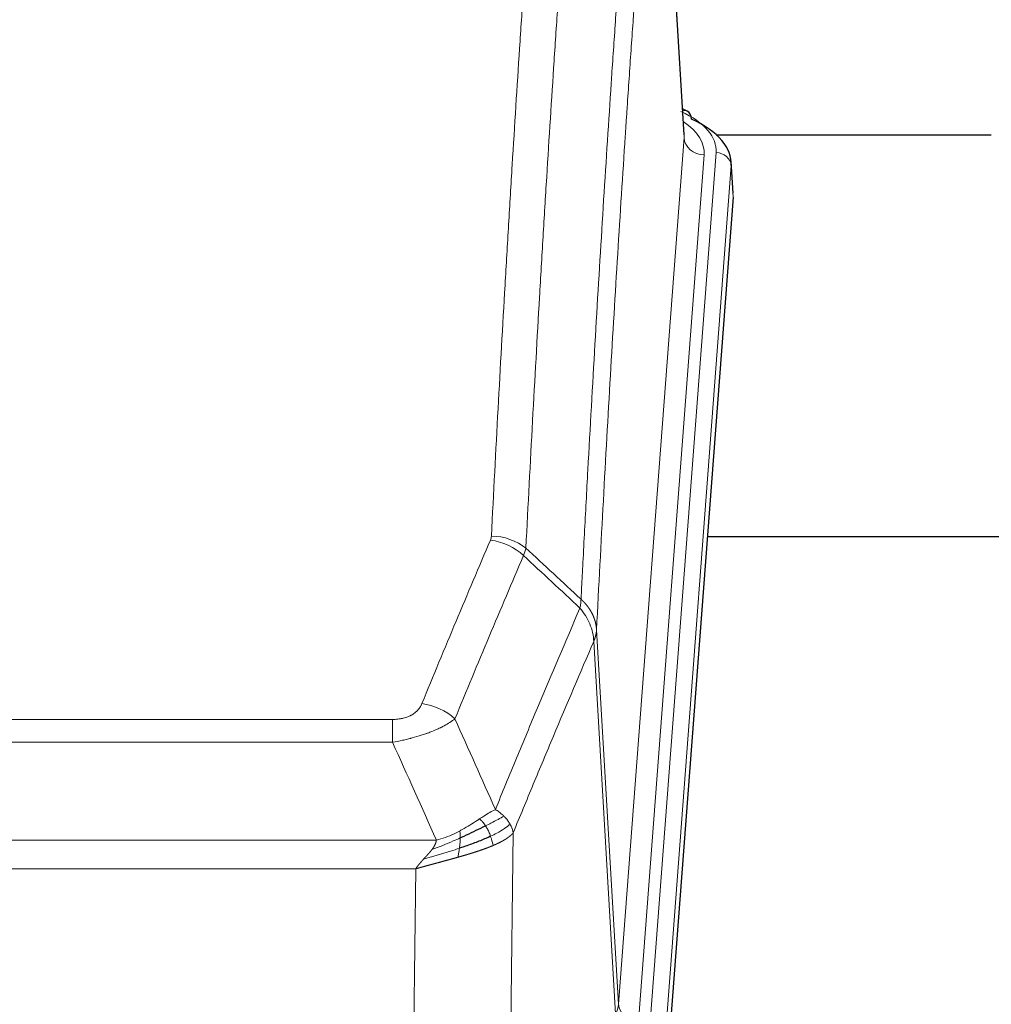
# Model space of a CAD drawing. Header units: inches. Extents: x 0 to 23760, y -13 to 16800.
# Tile 183 of 207: x 19112 to 19305, y 13847 to 14044. Entities that reach past the tile are written whole.
import ezdxf

# ---------------------------------------------------------------- set-up
doc = ezdxf.new("R2010")
doc.units = ezdxf.units.IN
doc.layers.add('254', color=7, linetype='Continuous', true_color=0xffffff)

msp = doc.modelspace()

# ---------------------------------------------------------------- linework, layer by layer
at = {"layer": '254', "color": 110, "linetype": 'Continuous', "lineweight": 13}
for p, q in [((19244.058, 14020.146), (19238.811, 14106.736)), ((19230.992, 13847.373), (19244.058, 14020.146)), ((19248.051, 14016.72), (19234.984, 13843.947)), ((19237.331, 13843.794), (19250.442, 14017.155)), ((19253.436, 14014.585), (19240.325, 13841.224)), ((19253.817, 14008.306), (19253.436, 14014.585)), ((19226.616, 13922.05), (19230.992, 13847.373)), ((19230.411, 13845.464), (19226.059, 13919.716)), ((18980.624, 13904.169), (19185.966, 13904.169)), ((19185.966, 13899.605), (19185.966, 13904.169)), ((19185.966, 13899.605), (18980.624, 13899.605)), ((19210.017, 13881.572), (19209.059, 13805.921)), ((18971.892, 13880.126), (19194.698, 13880.126)), ((19190.585, 13874.382), (18976.005, 13874.382)), ((19189.616, 13797.886), (19190.585, 13874.382))]:
    msp.add_line(p, q, dxfattribs=at)
at = {"layer": '254', "color": 2, "linetype": 'Continuous', "lineweight": 25}
for p, q in [((19244.063, 14020.722), (19238.812, 14107.359)), ((19244.695, 14025.429), (19243.751, 14025.865)), ((19250.487, 14020.707), (19305.284, 14020.707)), ((19253.823, 14009.089), (19253.442, 14015.371)), ((19253.817, 14008.306), (19240.699, 13834.852)), ((19326.635, 13940.541), (19248.692, 13940.541))]:
    msp.add_line(p, q, dxfattribs=at)
at = {"layer": '254', "color": 110, "linetype": 'Continuous', "lineweight": 13}
for centre, major_axis, ratio, start_param, end_param in [((19226.423, 14017.529), (24.034, 0.016), 0.461198, 6.2480186, 7.0671317), ((19243.437, 14022.705), (1.258, 2.724), 0.6272114, 6.2831797, 6.7581181), ((19224.031, 14017.094), (24.034, 0.016), 0.461198, 6.2480186, 6.8801307), ((19248.051, 14020.268), (3.989, -0.302), 0.8864705, 3.2608937, 4.7793301), ((19250.442, 14014.494), (2.991, -0.226), 0.8864705, 0.119301, 1.6377375), ((19205.474, 13931.629), (-9.188, 3.948), 0.8056434, 4.2999866, 5.045624), ((19205.662, 13932.421), (-9.987, 0.512), 0.8285973, 3.9974013, 4.7548106), ((19191.813, 13899.167), (9.245, -3.812), 0.7933159, 1.14397, 1.886928), ((19210.966, 13847.885), (-20.038, 0.241), 0.4621297, 2.903225, 3.1123764), ((19234.984, 13847.495), (3.989, -0.302), 0.8864705, 3.2608937, 4.7793301)]:
    msp.add_ellipse(centre, major_axis=major_axis, ratio=ratio, start_param=start_param, end_param=end_param, dxfattribs=at)
at = {"layer": '254', "color": 2, "linetype": 'Continuous', "lineweight": 25}
for centre, major_axis, ratio, start_param, end_param in [((19243.437, 14022.705), (1.258, 2.724), 0.6272114, 5.3993548, 6.2831797), ((19226.423, 14014.868), (27.03, 0.194), 0.4633579, 6.2451225, 7.0642357)]:
    msp.add_ellipse(centre, major_axis=major_axis, ratio=ratio, start_param=start_param, end_param=end_param, dxfattribs=at)
at = {"layer": '254', "color": 110, "linetype": 'Continuous', "lineweight": 13}
for points, knots in [([(19205.662, 13940.71), (19206.099, 13949.289), (19206.99, 13966.207), (19207.91, 13982.65), (19208.612, 13994.802), (19208.848, 13998.824), (19209.324, 14006.806), (19209.564, 14010.768), (19210.289, 14022.563), (19210.781, 14030.305), (19211.404, 14039.829), (19211.529, 14041.726), (19211.781, 14045.505), (19212.159, 14051.149), (19212.542, 14056.723), (19213.312, 14067.778), (19214.355, 14082.267), (19215.962, 14103.252), (19217.063, 14116.742), (19217.62, 14123.362)], [0, 0, 0, 0, 0.125, 0.25, 0.25, 0.3125, 0.3125, 0.375, 0.375, 0.5, 0.5, 0.53125, 0.53125, 0.5625, 0.625, 0.625, 0.75, 0.875, 1, 1, 1, 1]), ([(19224.504, 14120.772), (19223.945, 14114.16), (19222.843, 14100.685), (19221.234, 14079.725), (19220.19, 14065.252), (19219.418, 14054.211), (19219.035, 14048.643), (19218.656, 14043.005), (19218.405, 14039.231), (19218.279, 14037.336), (19217.655, 14027.823), (19217.163, 14020.09), (19216.437, 14008.309), (19216.197, 14004.352), (19215.72, 13996.379), (19215.484, 13992.362), (19214.781, 13980.224), (19213.859, 13963.801), (19212.968, 13946.902), (19212.529, 13938.334)], [0, 0, 0, 0, 0.125, 0.25, 0.375, 0.375, 0.4375, 0.46875, 0.46875, 0.5, 0.5, 0.625, 0.625, 0.6875, 0.6875, 0.75, 0.75, 0.875, 1, 1, 1, 1]), ([(19223.526, 13928.112), (19223.582, 13929.202), (19223.638, 13930.29), (19223.75, 13932.463), (19223.918, 13935.716), (19224.314, 13943.266), (19224.657, 13949.668), (19225.351, 13962.377), (19226.291, 13979.075), (19227.749, 14003.376), (19228.754, 14019.081), (19229.328, 14027.775), (19229.392, 14028.739), (19229.52, 14030.663), (19229.712, 14033.543), (19230.164, 14040.222), (19230.555, 14045.874), (19230.884, 14050.545), (19230.949, 14051.477), (19231.081, 14053.337), (19231.28, 14056.121), (19231.745, 14062.575), (19232.148, 14068.033), (19232.959, 14078.852), (19234.056, 14093.017), (19235.184, 14106.661), (19235.755, 14113.352)], [0, 0, 0, 0, 0.015625, 0.015625, 0.03125, 0.0625, 0.125, 0.125, 0.25, 0.375, 0.5, 0.5, 0.515625, 0.515625, 0.53125, 0.5625, 0.625, 0.625, 0.640625, 0.640625, 0.65625, 0.6875, 0.75, 0.75, 0.875, 1, 1, 1, 1]), ([(19238.811, 14106.736), (19238.241, 14100.063), (19237.116, 14086.457), (19236.022, 14072.333), (19235.213, 14061.545), (19234.811, 14056.102), (19234.347, 14049.667), (19234.15, 14046.891), (19234.018, 14045.036), (19233.952, 14044.107), (19233.625, 14039.45), (19233.234, 14033.814), (19232.784, 14027.155), (19232.592, 14024.284), (19232.465, 14022.365), (19232.401, 14021.404), (19231.828, 14012.736), (19230.827, 13997.079), (19229.373, 13972.853), (19227.966, 13947.885), (19227.06, 13930.744), (19226.616, 13922.05)], [0, 0, 0, 0, 0.125, 0.25, 0.25, 0.3125, 0.34375, 0.359375, 0.359375, 0.375, 0.375, 0.4375, 0.46875, 0.484375, 0.484375, 0.5, 0.5, 0.625, 0.75, 0.875, 1, 1, 1, 1]), ([(19191.813, 13907.323), (19192.947, 13910.084), (19194.082, 13912.835), (19196.355, 13918.312), (19197.492, 13921.04), (19200.908, 13929.188), (19203.189, 13934.574), (19205.474, 13939.915)], [0, 0, 0, 0, 0.25, 0.25, 0.5, 0.5, 1, 1, 1, 1]), ([(19205.662, 13940.71), (19205.655, 13940.576), (19205.636, 13940.443), (19205.574, 13940.178), (19205.53, 13940.046), (19205.474, 13939.915)], [0, 0, 0, 0, 0.5, 0.5, 1, 1, 1, 1]), ([(19212.071, 13936.828), (19209.782, 13931.492), (19207.498, 13926.11), (19204.079, 13917.97), (19202.94, 13915.245), (19200.665, 13909.772), (19199.528, 13907.024), (19198.393, 13904.265)], [0, 0, 0, 0, 0.5, 0.5, 0.75, 0.75, 1, 1, 1, 1]), ([(19223.526, 13928.112), (19223.505, 13927.848), (19223.49, 13927.561), (19223.432, 13926.971), (19223.389, 13926.668), (19223.314, 13926.374)], [0, 0, 0, 0, 0.5, 0.5, 1, 1, 1, 1]), ([(19223.526, 13928.112), (19223.539, 13928.1), (19223.564, 13928.077), (19223.602, 13928.043), (19223.64, 13928.008), (19223.678, 13927.973), (19223.717, 13927.937), (19223.755, 13927.9), (19223.794, 13927.864), (19223.832, 13927.826), (19223.871, 13927.789), (19223.91, 13927.75), (19223.949, 13927.712), (19223.988, 13927.673), (19224.027, 13927.633), (19224.066, 13927.593), (19224.105, 13927.552), (19224.144, 13927.511), (19224.183, 13927.47), (19224.222, 13927.428), (19224.262, 13927.385), (19224.301, 13927.342), (19224.34, 13927.298), (19224.379, 13927.254), (19224.418, 13927.21), (19224.458, 13927.165), (19224.497, 13927.119), (19224.536, 13927.073), (19224.575, 13927.026), (19224.614, 13926.979), (19224.653, 13926.932), (19224.692, 13926.883), (19224.731, 13926.835), (19224.769, 13926.785), (19224.808, 13926.735), (19224.846, 13926.685), (19224.885, 13926.634), (19224.923, 13926.583), (19224.961, 13926.531), (19224.999, 13926.478), (19225.037, 13926.425), (19225.075, 13926.372), (19225.112, 13926.318), (19225.149, 13926.263), (19225.186, 13926.208), (19225.223, 13926.152), (19225.26, 13926.095), (19225.296, 13926.039), (19225.333, 13925.981), (19225.369, 13925.923), (19225.404, 13925.864), (19225.44, 13925.805), (19225.475, 13925.746), (19225.51, 13925.685), (19225.544, 13925.624), (19225.579, 13925.563), (19225.613, 13925.501), (19225.646, 13925.439), (19225.68, 13925.376), (19225.715, 13925.307), (19225.752, 13925.235), (19225.79, 13925.157), (19225.828, 13925.079), (19225.864, 13925), (19225.9, 13924.922), (19225.935, 13924.843), (19225.97, 13924.764), (19226.003, 13924.684), (19226.035, 13924.605), (19226.067, 13924.525), (19226.098, 13924.445), (19226.128, 13924.364), (19226.157, 13924.284), (19226.186, 13924.203), (19226.213, 13924.122), (19226.24, 13924.041), (19226.265, 13923.959), (19226.29, 13923.878), (19226.314, 13923.796), (19226.337, 13923.714), (19226.36, 13923.632), (19226.381, 13923.55), (19226.402, 13923.467), (19226.421, 13923.385), (19226.44, 13923.302), (19226.458, 13923.219), (19226.475, 13923.136), (19226.491, 13923.053), (19226.507, 13922.97), (19226.521, 13922.887), (19226.534, 13922.803), (19226.547, 13922.72), (19226.559, 13922.636), (19226.57, 13922.553), (19226.579, 13922.469), (19226.588, 13922.385), (19226.597, 13922.302), (19226.604, 13922.218), (19226.61, 13922.134), (19226.614, 13922.078), (19226.616, 13922.05)], [0, 0, 0, 0, 0.0069372, 0.0139334, 0.0209887, 0.028103, 0.0352764, 0.0425088, 0.0498003, 0.0571509, 0.0645605, 0.0720292, 0.0795569, 0.0871437, 0.0947896, 0.1024945, 0.1102584, 0.1180815, 0.1259636, 0.1339048, 0.141905, 0.1499643, 0.1580827, 0.1662601, 0.1744966, 0.1827922, 0.1911468, 0.1995605, 0.2080333, 0.2165651, 0.225156, 0.233806, 0.2425151, 0.2512832, 0.2601104, 0.2689967, 0.277942, 0.2869465, 0.29601, 0.3051325, 0.3143142, 0.3235549, 0.3328547, 0.3422136, 0.3516315, 0.3611085, 0.3706446, 0.3802398, 0.3898941, 0.3996074, 0.4093798, 0.4192113, 0.4291019, 0.4390515, 0.4490602, 0.459128, 0.4692549, 0.4794409, 0.4896859, 0.4999901, 0.5124905, 0.524991, 0.5374914, 0.5499918, 0.5624922, 0.5749926, 0.587493, 0.5999934, 0.6124937, 0.6249941, 0.6374944, 0.6499948, 0.6624951, 0.6749954, 0.6874957, 0.699996, 0.7124963, 0.7249966, 0.7374968, 0.7499971, 0.7624973, 0.7749976, 0.7874978, 0.799998, 0.8124982, 0.8249984, 0.8374986, 0.8499988, 0.8624989, 0.8749991, 0.8874992, 0.8999993, 0.9124995, 0.9249996, 0.9374997, 0.9499998, 0.9624998, 0.9749999, 0.9875, 1, 1, 1, 1]), ([(19206.46, 13886.217), (19207.858, 13889.632), (19209.258, 13893.03), (19212.06, 13899.792), (19213.463, 13903.156), (19217.676, 13913.195), (19220.492, 13919.819), (19223.314, 13926.374)], [0, 0, 0, 0, 0.25, 0.25, 0.5, 0.5, 1, 1, 1, 1]), ([(19223.314, 13926.374), (19223.723, 13925.891), (19224.096, 13925.381), (19224.754, 13924.317), (19225.039, 13923.764), (19225.511, 13922.633), (19225.697, 13922.054), (19225.96, 13920.887), (19226.038, 13920.3), (19226.059, 13919.716)], [0, 0, 0, 0, 0.25, 0.25, 0.5, 0.5, 0.75, 0.75, 1, 1, 1, 1]), ([(19226.616, 13922.05), (19226.615, 13922.043), (19226.614, 13922.017), (19226.61, 13921.96), (19226.603, 13921.869), (19226.592, 13921.742), (19226.573, 13921.58), (19226.545, 13921.382), (19226.503, 13921.15), (19226.459, 13920.951), (19226.42, 13920.797), (19226.395, 13920.701), (19226.369, 13920.607), (19226.342, 13920.516), (19226.315, 13920.426), (19226.287, 13920.339), (19226.259, 13920.254), (19226.23, 13920.171), (19226.202, 13920.09), (19226.173, 13920.011), (19226.144, 13919.934), (19226.116, 13919.86), (19226.088, 13919.787), (19226.069, 13919.74), (19226.059, 13919.716)], [0, 0, 0, 0, 0.0092499, 0.0337179, 0.073404, 0.128308, 0.1984299, 0.2837694, 0.3843264, 0.5001005, 0.5424888, 0.5838484, 0.6241794, 0.6634821, 0.7017567, 0.7390032, 0.7752221, 0.8104134, 0.8445775, 0.8777146, 0.909825, 0.9409091, 0.9709673, 1, 1, 1, 1]), ([(19226.059, 13919.716), (19223.374, 13913.484), (19220.694, 13907.188), (19216.683, 13897.652), (19215.348, 13894.458), (19212.68, 13888.038), (19211.348, 13884.812), (19210.017, 13881.572)], [0, 0, 0, 0, 0.5, 0.5, 0.75, 0.75, 1, 1, 1, 1]), ([(19191.813, 13907.323), (19191.792, 13907.272), (19191.77, 13907.221), (19191.724, 13907.119), (19191.7, 13907.068), (19191.624, 13906.917), (19191.57, 13906.817), (19191.452, 13906.619), (19191.389, 13906.522), (19191.252, 13906.329), (19191.179, 13906.234), (19191.021, 13906.046), (19190.937, 13905.953), (19190.802, 13905.817), (19190.755, 13905.772), (19190.659, 13905.682), (19190.609, 13905.638), (19190.455, 13905.507), (19190.347, 13905.422), (19190.12, 13905.259), (19190, 13905.18), (19189.81, 13905.067), (19189.713, 13905.012), (19189.612, 13904.959), (19189.544, 13904.923), (19189.509, 13904.906), (19189.335, 13904.821), (19189.191, 13904.757), (19188.744, 13904.58), (19188.427, 13904.481), (19188.007, 13904.381), (19187.921, 13904.362), (19187.748, 13904.328), (19187.662, 13904.312), (19187.4, 13904.268), (19187.224, 13904.244), (19186.869, 13904.206), (19186.69, 13904.192), (19186.33, 13904.173), (19186.149, 13904.169), (19185.966, 13904.169)], [0, 0, 0, 0, 0.03125, 0.03125, 0.0625, 0.0625, 0.125, 0.125, 0.1875, 0.1875, 0.25, 0.25, 0.3125, 0.3125, 0.34375, 0.34375, 0.375, 0.375, 0.4375, 0.4375, 0.5, 0.5, 0.53125, 0.546875, 0.546875, 0.5625, 0.5625, 0.625, 0.625, 0.75, 0.75, 0.78125, 0.78125, 0.8125, 0.8125, 0.875, 0.875, 0.9375, 0.9375, 1, 1, 1, 1]), ([(19198.393, 13904.265), (19198.096, 13904.032), (19197.769, 13903.802), (19197.056, 13903.344), (19196.67, 13903.117), (19196.041, 13902.781), (19195.769, 13902.642), (19195.484, 13902.503), (19195.369, 13902.448), (19195.311, 13902.42), (19195.135, 13902.338), (19195.017, 13902.283), (19194.414, 13902.012), (19193.905, 13901.801), (19193.233, 13901.546), (19193.097, 13901.495), (19192.89, 13901.419), (19192.82, 13901.394), (19192.681, 13901.345), (19192.611, 13901.32), (19192.258, 13901.197), (19191.971, 13901.101), (19191.095, 13900.82), (19190.491, 13900.642), (19189.787, 13900.453), (19189.708, 13900.432), (19189.551, 13900.391), (19189.472, 13900.37), (19189.234, 13900.309), (19189.074, 13900.269), (19188.594, 13900.152), (19188.272, 13900.076), (19187.297, 13899.859), (19186.636, 13899.727), (19185.966, 13899.605)], [0, 0, 0, 0, 0.125, 0.125, 0.25, 0.25, 0.3125, 0.328125, 0.328125, 0.34375, 0.34375, 0.375, 0.375, 0.5, 0.5, 0.53125, 0.53125, 0.546875, 0.546875, 0.5625, 0.5625, 0.625, 0.625, 0.75, 0.75, 0.765625, 0.765625, 0.78125, 0.78125, 0.8125, 0.8125, 0.875, 0.875, 1, 1, 1, 1]), ([(19206.46, 13886.217), (19205.767, 13885.89), (19205.001, 13885.424), (19203.874, 13884.704), (19203.584, 13884.516), (19203.285, 13884.322)], [0, 0, 0, 0, 0.75, 0.75, 1, 1, 1, 1]), ([(19208.167, 13884.873), (19208.044, 13884.997), (19207.916, 13885.118), (19207.584, 13885.414), (19207.373, 13885.585), (19206.932, 13885.912), (19206.701, 13886.069), (19206.46, 13886.217)], [0, 0, 0, 0, 0.25, 0.25, 0.625, 0.625, 1, 1, 1, 1]), ([(19203.285, 13884.322), (19203.135, 13884.225), (19202.984, 13884.127), (19202.369, 13883.73), (19201.89, 13883.423), (19200.896, 13882.809), (19200.381, 13882.502), (19199.674, 13882.108), (19199.496, 13882.01), (19199.315, 13881.914)], [0, 0, 0, 0, 0.125, 0.125, 0.5, 0.5, 0.875, 0.875, 1, 1, 1, 1]), ([(19204.509, 13882.942), (19204.41, 13883.097), (19204.309, 13883.245), (19204.052, 13883.589), (19203.895, 13883.773), (19203.584, 13884.088), (19203.431, 13884.22), (19203.285, 13884.322)], [0, 0, 0, 0, 0.25, 0.25, 0.625, 0.625, 1, 1, 1, 1]), ([(19208.167, 13884.873), (19207.469, 13884.49), (19206.598, 13884.018), (19205.237, 13883.312), (19204.881, 13883.13), (19204.509, 13882.942)], [0, 0, 0, 0, 0.75, 0.75, 1, 1, 1, 1]), ([(19209.378, 13883.285), (19208.765, 13882.701), (19207.87, 13882.092), (19206.34, 13881.277), (19205.93, 13881.073), (19205.495, 13880.869)], [0, 0, 0, 0, 0.75, 0.75, 1, 1, 1, 1]), ([(19209.378, 13883.285), (19209.339, 13883.354), (19209.298, 13883.424), (19209.131, 13883.699), (19208.992, 13883.903), (19208.688, 13884.301), (19208.524, 13884.496), (19208.289, 13884.748), (19208.229, 13884.811), (19208.167, 13884.873)], [0, 0, 0, 0, 0.125, 0.125, 0.5, 0.5, 0.875, 0.875, 1, 1, 1, 1]), ([(19210.017, 13881.572), (19209.932, 13882.005), (19209.79, 13882.438), (19209.527, 13883.005), (19209.456, 13883.145), (19209.378, 13883.285)], [0, 0, 0, 0, 0.75, 0.75, 1, 1, 1, 1]), ([(19199.315, 13881.914), (19198.955, 13881.723), (19198.588, 13881.537), (19197.094, 13880.834), (19195.918, 13880.392), (19194.698, 13880.126)], [0, 0, 0, 0, 0.25, 0.25, 1, 1, 1, 1]), ([(19199.466, 13880.545), (19199.467, 13880.7), (19199.466, 13880.848), (19199.452, 13881.191), (19199.436, 13881.375), (19199.388, 13881.687), (19199.356, 13881.817), (19199.315, 13881.914)], [0, 0, 0, 0, 0.25, 0.25, 0.625, 0.625, 1, 1, 1, 1]), ([(19205.495, 13880.869), (19205.464, 13880.957), (19205.432, 13881.046), (19205.297, 13881.403), (19205.184, 13881.674), (19204.935, 13882.202), (19204.799, 13882.46), (19204.607, 13882.785), (19204.559, 13882.864), (19204.509, 13882.942)], [0, 0, 0, 0, 0.125, 0.125, 0.5, 0.5, 0.875, 0.875, 1, 1, 1, 1]), ([(19210.017, 13881.572), (19210.011, 13881.564), (19209.999, 13881.55), (19209.981, 13881.529), (19209.963, 13881.507), (19209.944, 13881.486), (19209.926, 13881.465), (19209.907, 13881.443), (19209.888, 13881.422), (19209.869, 13881.401), (19209.85, 13881.381), (19209.83, 13881.36), (19209.81, 13881.339), (19209.791, 13881.318), (19209.771, 13881.298), (19209.751, 13881.277), (19209.73, 13881.257), (19209.71, 13881.237), (19209.69, 13881.217), (19209.669, 13881.196), (19209.648, 13881.176), (19209.627, 13881.156), (19209.606, 13881.137), (19209.585, 13881.117), (19209.563, 13881.097), (19209.542, 13881.078), (19209.52, 13881.058), (19209.499, 13881.039), (19209.477, 13881.019), (19209.455, 13881), (19209.433, 13880.981), (19209.411, 13880.962), (19209.388, 13880.943), (19209.366, 13880.924), (19209.343, 13880.905), (19209.321, 13880.886), (19209.298, 13880.868), (19209.275, 13880.849), (19209.252, 13880.831), (19209.229, 13880.812), (19209.206, 13880.794), (19209.183, 13880.776), (19209.159, 13880.758), (19209.136, 13880.74), (19209.113, 13880.722), (19209.089, 13880.704), (19209.065, 13880.686), (19209.042, 13880.668), (19209.018, 13880.651), (19208.994, 13880.633), (19208.97, 13880.616), (19208.946, 13880.598), (19208.922, 13880.581), (19208.898, 13880.564), (19208.874, 13880.547), (19208.849, 13880.53), (19208.825, 13880.513), (19208.801, 13880.496), (19208.776, 13880.479), (19208.752, 13880.462), (19208.727, 13880.446), (19208.703, 13880.429), (19208.678, 13880.413), (19208.654, 13880.396), (19208.629, 13880.38), (19208.604, 13880.364), (19208.579, 13880.347), (19208.555, 13880.331), (19208.53, 13880.315), (19208.505, 13880.3), (19208.48, 13880.284), (19208.455, 13880.268), (19208.43, 13880.252), (19208.405, 13880.237), (19208.38, 13880.221), (19208.355, 13880.206), (19208.33, 13880.191), (19208.305, 13880.175), (19208.28, 13880.16), (19208.255, 13880.145), (19208.23, 13880.13), (19208.205, 13880.115), (19208.18, 13880.1), (19208.155, 13880.086), (19208.13, 13880.071), (19208.105, 13880.056), (19208.08, 13880.042), (19208.055, 13880.027), (19208.03, 13880.013), (19208.004, 13879.999), (19207.979, 13879.985), (19207.954, 13879.97), (19207.929, 13879.956), (19207.904, 13879.942), (19207.879, 13879.928), (19207.854, 13879.915), (19207.829, 13879.901), (19207.804, 13879.887), (19207.78, 13879.874), (19207.755, 13879.86), (19207.73, 13879.847), (19207.705, 13879.833), (19207.68, 13879.82), (19207.655, 13879.807), (19207.631, 13879.794), (19207.606, 13879.781), (19207.581, 13879.768), (19207.557, 13879.755), (19207.532, 13879.742), (19207.507, 13879.729), (19207.483, 13879.717), (19207.458, 13879.704), (19207.434, 13879.692), (19207.409, 13879.679), (19207.385, 13879.667), (19207.361, 13879.654), (19207.337, 13879.642), (19207.312, 13879.63), (19207.288, 13879.618), (19207.264, 13879.606), (19207.24, 13879.594), (19207.216, 13879.582), (19207.192, 13879.571), (19207.168, 13879.559), (19207.145, 13879.547), (19207.121, 13879.536), (19207.097, 13879.524), (19207.074, 13879.513), (19207.05, 13879.501), (19207.027, 13879.49), (19207.003, 13879.479), (19206.98, 13879.468), (19206.957, 13879.457), (19206.933, 13879.446), (19206.91, 13879.435), (19206.887, 13879.424), (19206.864, 13879.413), (19206.841, 13879.403), (19206.819, 13879.392), (19206.796, 13879.381), (19206.773, 13879.371), (19206.751, 13879.361), (19206.728, 13879.35), (19206.706, 13879.34), (19206.684, 13879.33), (19206.661, 13879.32), (19206.639, 13879.31), (19206.617, 13879.3), (19206.595, 13879.29), (19206.574, 13879.28), (19206.552, 13879.27), (19206.53, 13879.26), (19206.509, 13879.251), (19206.487, 13879.241), (19206.466, 13879.232), (19206.444, 13879.222), (19206.423, 13879.213), (19206.402, 13879.203), (19206.381, 13879.194), (19206.36, 13879.185), (19206.34, 13879.176), (19206.319, 13879.167), (19206.299, 13879.158), (19206.278, 13879.149), (19206.258, 13879.14), (19206.238, 13879.131), (19206.217, 13879.123), (19206.197, 13879.114), (19206.178, 13879.105), (19206.158, 13879.097), (19206.138, 13879.088), (19206.119, 13879.08), (19206.099, 13879.072), (19206.08, 13879.064), (19206.061, 13879.055), (19206.042, 13879.047), (19206.023, 13879.039), (19206.004, 13879.031), (19205.991, 13879.026), (19205.985, 13879.023)], [0, 0, 0, 0, 0.0080212, 0.0160154, 0.0239827, 0.0319231, 0.0398365, 0.0477229, 0.0555824, 0.0634149, 0.0712205, 0.0789992, 0.0867509, 0.0944756, 0.1021734, 0.1098443, 0.1174881, 0.1251051, 0.1326951, 0.1402581, 0.1477942, 0.1553034, 0.1627856, 0.1702408, 0.1776691, 0.1850704, 0.1924448, 0.1997923, 0.2071128, 0.2144063, 0.2216729, 0.2289126, 0.2361253, 0.243311, 0.2504698, 0.2576016, 0.2647065, 0.2717845, 0.2788355, 0.2858595, 0.2928566, 0.2998268, 0.30677, 0.3136862, 0.3205755, 0.3274379, 0.3342733, 0.3410817, 0.3478632, 0.3546178, 0.3613454, 0.3680461, 0.3747198, 0.3813665, 0.3879863, 0.3945792, 0.4011451, 0.4076841, 0.4141961, 0.4206811, 0.4271393, 0.4335704, 0.4399746, 0.4463519, 0.4527022, 0.4590256, 0.465322, 0.4715915, 0.477834, 0.4840496, 0.4902382, 0.4963999, 0.5025346, 0.5086424, 0.5147232, 0.5207771, 0.526804, 0.532804, 0.5387771, 0.5447232, 0.5506423, 0.5565345, 0.5623997, 0.568238, 0.5740494, 0.5798338, 0.5855912, 0.5913217, 0.5970253, 0.6027019, 0.6083515, 0.6139742, 0.61957, 0.6251388, 0.6306807, 0.6361956, 0.6416836, 0.6471446, 0.6525787, 0.6579858, 0.663366, 0.6687192, 0.6740455, 0.6793448, 0.6846172, 0.6898627, 0.6950812, 0.7002727, 0.7054373, 0.710575, 0.7156857, 0.7207694, 0.7258262, 0.7308561, 0.735859, 0.740835, 0.745784, 0.7507061, 0.7556012, 0.7604694, 0.7653107, 0.7701249, 0.7749123, 0.7796727, 0.7844061, 0.7891127, 0.7937922, 0.7984448, 0.8030705, 0.8076692, 0.812241, 0.8167858, 0.8213037, 0.8257947, 0.8302587, 0.8346957, 0.8391058, 0.843489, 0.8478452, 0.8521745, 0.8564768, 0.8607522, 0.8650006, 0.8692221, 0.8734166, 0.8775842, 0.8817249, 0.8858386, 0.8899254, 0.8939852, 0.8980181, 0.902024, 0.906003, 0.909955, 0.9138802, 0.9177783, 0.9216495, 0.9254938, 0.9293111, 0.9331015, 0.936865, 0.9406015, 0.944311, 0.9479937, 0.9516493, 0.9552781, 0.9588799, 0.9624547, 0.9660026, 0.9695236, 0.9730176, 0.9764847, 0.9799249, 0.9833381, 0.9867243, 0.9900837, 0.993416, 0.9967215, 1, 1, 1, 1]), ([(19199.466, 13880.545), (19199.008, 13880.341), (19198.544, 13880.137), (19196.674, 13879.333), (19195.237, 13878.75), (19193.827, 13878.227)], [0, 0, 0, 0, 0.25, 0.25, 1, 1, 1, 1]), ([(19193.827, 13878.227), (19193.835, 13878.238), (19193.851, 13878.259), (19193.874, 13878.291), (19193.898, 13878.323), (19193.921, 13878.355), (19193.943, 13878.386), (19193.966, 13878.418), (19193.988, 13878.449), (19194.009, 13878.481), (19194.031, 13878.512), (19194.052, 13878.543), (19194.072, 13878.574), (19194.092, 13878.605), (19194.112, 13878.636), (19194.132, 13878.667), (19194.151, 13878.697), (19194.17, 13878.728), (19194.189, 13878.758), (19194.207, 13878.789), (19194.225, 13878.819), (19194.243, 13878.849), (19194.26, 13878.879), (19194.277, 13878.909), (19194.294, 13878.939), (19194.31, 13878.969), (19194.326, 13878.998), (19194.342, 13879.028), (19194.357, 13879.057), (19194.372, 13879.087), (19194.387, 13879.116), (19194.402, 13879.145), (19194.416, 13879.174), (19194.429, 13879.203), (19194.443, 13879.232), (19194.456, 13879.261), (19194.468, 13879.289), (19194.481, 13879.318), (19194.493, 13879.346), (19194.504, 13879.374), (19194.516, 13879.403), (19194.527, 13879.431), (19194.538, 13879.459), (19194.548, 13879.487), (19194.558, 13879.514), (19194.568, 13879.542), (19194.577, 13879.57), (19194.586, 13879.597), (19194.595, 13879.625), (19194.603, 13879.652), (19194.611, 13879.679), (19194.619, 13879.706), (19194.626, 13879.733), (19194.633, 13879.76), (19194.64, 13879.787), (19194.647, 13879.814), (19194.653, 13879.84), (19194.658, 13879.867), (19194.664, 13879.893), (19194.669, 13879.919), (19194.674, 13879.945), (19194.678, 13879.972), (19194.682, 13879.997), (19194.686, 13880.023), (19194.689, 13880.049), (19194.692, 13880.075), (19194.695, 13880.1), (19194.697, 13880.117), (19194.698, 13880.126)], [0, 0, 0, 0, 0.0185022, 0.0368847, 0.0551481, 0.073293, 0.0913199, 0.1092294, 0.1270222, 0.1446988, 0.1622598, 0.1797059, 0.1970378, 0.2142561, 0.2313614, 0.2483544, 0.265236, 0.2820066, 0.2986672, 0.3152184, 0.331661, 0.3479958, 0.3642235, 0.380345, 0.3963611, 0.4122725, 0.4280803, 0.4437851, 0.459388, 0.4748898, 0.4902915, 0.5055939, 0.5207981, 0.535905, 0.5509156, 0.565831, 0.5806521, 0.5953801, 0.6100159, 0.6245607, 0.6390157, 0.6533819, 0.6676604, 0.6818526, 0.6959596, 0.7099825, 0.7239227, 0.7377815, 0.75156, 0.7652597, 0.7788818, 0.7924277, 0.8058989, 0.8192966, 0.8326224, 0.8458776, 0.8590638, 0.8721825, 0.8852351, 0.8982233, 0.9111485, 0.9240124, 0.9368166, 0.9495628, 0.9622525, 0.9748874, 0.9874694, 1, 1, 1, 1]), ([(19199.297, 13878.485), (19199.309, 13878.572), (19199.321, 13878.659), (19199.365, 13879.012), (19199.394, 13879.281), (19199.438, 13879.807), (19199.453, 13880.064), (19199.463, 13880.388), (19199.465, 13880.467), (19199.466, 13880.545)], [0, 0, 0, 0, 0.125, 0.125, 0.5, 0.5, 0.875, 0.875, 1, 1, 1, 1]), ([(19205.985, 13879.023), (19205.914, 13879.384), (19205.814, 13879.843), (19205.613, 13880.518), (19205.557, 13880.692), (19205.495, 13880.869)], [0, 0, 0, 0, 0.75, 0.75, 1, 1, 1, 1]), ([(19199.297, 13878.485), (19198.719, 13878.294), (19198.131, 13878.106), (19195.758, 13877.364), (19193.928, 13876.834), (19192.156, 13876.33)], [0, 0, 0, 0, 0.25, 0.25, 1, 1, 1, 1]), ([(19192.156, 13876.33), (19192.17, 13876.345), (19192.198, 13876.376), (19192.239, 13876.421), (19192.28, 13876.464), (19192.319, 13876.507), (19192.358, 13876.549), (19192.395, 13876.589), (19192.432, 13876.628), (19192.467, 13876.666), (19192.501, 13876.703), (19192.534, 13876.739), (19192.566, 13876.774), (19192.597, 13876.808), (19192.627, 13876.84), (19192.656, 13876.871), (19192.684, 13876.901), (19192.711, 13876.931), (19192.737, 13876.958), (19192.762, 13876.985), (19192.785, 13877.011), (19192.808, 13877.035), (19192.829, 13877.059), (19192.85, 13877.081), (19192.869, 13877.102), (19192.888, 13877.122), (19192.905, 13877.14), (19192.921, 13877.158), (19192.937, 13877.175), (19192.951, 13877.19), (19192.964, 13877.204), (19192.976, 13877.217), (19192.987, 13877.229), (19192.997, 13877.24), (19193.006, 13877.25), (19193.014, 13877.258), (19193.021, 13877.266), (19193.026, 13877.272), (19193.031, 13877.277), (19193.044, 13877.291), (19193.064, 13877.314), (19193.093, 13877.346), (19193.122, 13877.378), (19193.15, 13877.41), (19193.178, 13877.442), (19193.206, 13877.473), (19193.233, 13877.504), (19193.26, 13877.535), (19193.287, 13877.566), (19193.313, 13877.596), (19193.339, 13877.626), (19193.365, 13877.656), (19193.39, 13877.686), (19193.415, 13877.715), (19193.44, 13877.744), (19193.464, 13877.773), (19193.488, 13877.802), (19193.512, 13877.83), (19193.535, 13877.858), (19193.558, 13877.886), (19193.581, 13877.914), (19193.603, 13877.941), (19193.625, 13877.968), (19193.647, 13877.995), (19193.668, 13878.022), (19193.689, 13878.049), (19193.71, 13878.075), (19193.73, 13878.101), (19193.75, 13878.127), (19193.77, 13878.152), (19193.789, 13878.177), (19193.808, 13878.202), (19193.821, 13878.219), (19193.827, 13878.227)], [0, 0, 0, 0, 0.0247661, 0.0489206, 0.0724636, 0.0953949, 0.1177147, 0.1394229, 0.1605195, 0.1810045, 0.2008779, 0.2201398, 0.23879, 0.2568287, 0.2742558, 0.2910713, 0.3072753, 0.3228676, 0.3378484, 0.3522176, 0.3659752, 0.3791212, 0.3916556, 0.4035785, 0.4148897, 0.4255894, 0.4356775, 0.445154, 0.454019, 0.4622723, 0.4699141, 0.4769443, 0.4833629, 0.48917, 0.4943654, 0.4989493, 0.5029216, 0.5062824, 0.5090316, 0.5111692, 0.5284651, 0.5456049, 0.5625886, 0.5794163, 0.5960881, 0.612604, 0.6289642, 0.6451687, 0.6612176, 0.6771111, 0.6928491, 0.7084319, 0.7238594, 0.7391318, 0.7542492, 0.7692118, 0.7840195, 0.7986726, 0.8131712, 0.8275153, 0.8417051, 0.8557408, 0.8696224, 0.8833501, 0.8969241, 0.9103445, 0.9236114, 0.936725, 0.9496856, 0.9624932, 0.975148, 0.9876502, 1, 1, 1, 1]), ([(19205.985, 13879.023), (19205.97, 13879.017), (19205.941, 13879.005), (19205.897, 13878.986), (19205.853, 13878.968), (19205.808, 13878.949), (19205.764, 13878.931), (19205.719, 13878.912), (19205.674, 13878.894), (19205.629, 13878.875), (19205.584, 13878.857), (19205.539, 13878.839), (19205.494, 13878.821), (19205.449, 13878.803), (19205.404, 13878.784), (19205.358, 13878.766), (19205.313, 13878.748), (19205.267, 13878.73), (19205.221, 13878.712), (19205.176, 13878.694), (19205.13, 13878.676), (19205.084, 13878.659), (19205.038, 13878.641), (19204.992, 13878.623), (19204.945, 13878.605), (19204.899, 13878.587), (19204.853, 13878.57), (19204.806, 13878.552), (19204.76, 13878.535), (19204.713, 13878.517), (19204.666, 13878.5), (19204.62, 13878.482), (19204.573, 13878.465), (19204.526, 13878.447), (19204.479, 13878.43), (19204.432, 13878.413), (19204.385, 13878.395), (19204.337, 13878.378), (19204.29, 13878.361), (19204.243, 13878.344), (19204.195, 13878.327), (19204.148, 13878.309), (19204.1, 13878.292), (19204.053, 13878.275), (19204.005, 13878.258), (19203.958, 13878.241), (19203.91, 13878.225), (19203.862, 13878.208), (19203.814, 13878.191), (19203.766, 13878.174), (19203.718, 13878.157), (19203.67, 13878.141), (19203.622, 13878.124), (19203.574, 13878.107), (19203.526, 13878.091), (19203.478, 13878.074), (19203.429, 13878.058), (19203.381, 13878.041), (19203.333, 13878.025), (19203.284, 13878.008), (19203.236, 13877.992), (19203.188, 13877.975), (19203.139, 13877.959), (19203.091, 13877.943), (19203.042, 13877.927), (19202.993, 13877.91), (19202.945, 13877.894), (19202.896, 13877.878), (19202.847, 13877.862), (19202.799, 13877.846), (19202.75, 13877.83), (19202.701, 13877.814), (19202.652, 13877.798), (19202.603, 13877.782), (19202.555, 13877.766), (19202.506, 13877.75), (19202.457, 13877.734), (19202.408, 13877.719), (19202.359, 13877.703), (19202.31, 13877.687), (19202.261, 13877.671), (19202.212, 13877.656), (19202.163, 13877.64), (19202.114, 13877.625), (19202.065, 13877.609), (19202.016, 13877.594), (19201.967, 13877.578), (19201.917, 13877.563), (19201.868, 13877.547), (19201.819, 13877.532), (19201.77, 13877.516), (19201.721, 13877.501), (19201.672, 13877.486), (19201.623, 13877.471), (19201.573, 13877.455), (19201.524, 13877.44), (19201.475, 13877.425), (19201.426, 13877.41), (19201.377, 13877.395), (19201.328, 13877.38), (19201.278, 13877.365), (19201.229, 13877.35), (19201.18, 13877.335), (19201.131, 13877.32), (19201.082, 13877.305), (19201.032, 13877.29), (19200.983, 13877.275), (19200.934, 13877.26), (19200.885, 13877.246), (19200.836, 13877.231), (19200.787, 13877.216), (19200.738, 13877.201), (19200.688, 13877.187), (19200.639, 13877.172), (19200.59, 13877.158), (19200.541, 13877.143), (19200.492, 13877.128), (19200.443, 13877.114), (19200.394, 13877.099), (19200.345, 13877.085), (19200.296, 13877.071), (19200.247, 13877.056), (19200.198, 13877.042), (19200.149, 13877.027), (19200.1, 13877.013), (19200.051, 13876.999), (19200.002, 13876.985), (19199.954, 13876.97), (19199.905, 13876.956), (19199.856, 13876.942), (19199.807, 13876.928), (19199.758, 13876.914), (19199.71, 13876.9), (19199.661, 13876.886), (19199.612, 13876.872), (19199.564, 13876.858), (19199.515, 13876.844), (19199.466, 13876.83), (19199.418, 13876.816), (19199.369, 13876.802), (19199.321, 13876.788), (19199.272, 13876.774), (19199.224, 13876.76), (19199.176, 13876.746), (19199.127, 13876.733), (19199.079, 13876.719), (19199.031, 13876.705), (19198.998, 13876.696), (19198.982, 13876.692)], [0, 0, 0, 0, 0.0076941, 0.0153765, 0.0230472, 0.0307061, 0.0383534, 0.045989, 0.0536129, 0.061225, 0.0688255, 0.0764143, 0.0839914, 0.0915567, 0.0991104, 0.1066524, 0.1141827, 0.1217013, 0.1292082, 0.1367034, 0.1441869, 0.1516588, 0.1591189, 0.1665674, 0.1740041, 0.1814292, 0.1888426, 0.1962444, 0.2036344, 0.2110128, 0.2183794, 0.2257344, 0.2330778, 0.2404094, 0.2477294, 0.2550377, 0.2623343, 0.2696193, 0.2768926, 0.2841542, 0.2914041, 0.2986424, 0.305869, 0.313084, 0.3202872, 0.3274789, 0.3346588, 0.3418271, 0.3489838, 0.3561287, 0.3632621, 0.3703837, 0.3774937, 0.3845921, 0.3916788, 0.3987539, 0.4058173, 0.412869, 0.4199092, 0.4269376, 0.4339544, 0.4409596, 0.4479532, 0.454935, 0.4619053, 0.4688639, 0.4758109, 0.4827462, 0.4896699, 0.496582, 0.5034825, 0.5103713, 0.5172485, 0.524114, 0.5309679, 0.5378102, 0.5446409, 0.55146, 0.5582674, 0.5650632, 0.5718474, 0.57862, 0.5853809, 0.5921303, 0.598868, 0.6055941, 0.6123087, 0.6190116, 0.6257029, 0.6323825, 0.6390506, 0.6457071, 0.652352, 0.6589853, 0.665607, 0.672217, 0.6788155, 0.6854024, 0.6919777, 0.6985414, 0.7050935, 0.7116341, 0.718163, 0.7246804, 0.7311862, 0.7376804, 0.744163, 0.750634, 0.7570935, 0.7635413, 0.7699776, 0.7764024, 0.7828155, 0.7892171, 0.7956072, 0.8019856, 0.8083525, 0.8147079, 0.8210516, 0.8273839, 0.8337045, 0.8400136, 0.8463112, 0.8525972, 0.8588716, 0.8651345, 0.8713859, 0.8776257, 0.8838539, 0.8900706, 0.8962758, 0.9024695, 0.9086516, 0.9148221, 0.9209812, 0.9271287, 0.9332646, 0.9393891, 0.945502, 0.9516034, 0.9576933, 0.9637717, 0.9698385, 0.9758938, 0.9819376, 0.9879699, 0.9939907, 1, 1, 1, 1]), ([(19198.982, 13876.692), (19199.016, 13876.863), (19199.055, 13877.059), (19199.137, 13877.491), (19199.18, 13877.726), (19199.247, 13878.139), (19199.273, 13878.31), (19199.297, 13878.485)], [0, 0, 0, 0, 0.375, 0.375, 0.75, 0.75, 1, 1, 1, 1]), ([(19198.982, 13876.692), (19198.961, 13876.685), (19198.917, 13876.673), (19198.852, 13876.655), (19198.787, 13876.636), (19198.722, 13876.618), (19198.657, 13876.6), (19198.592, 13876.581), (19198.527, 13876.563), (19198.462, 13876.545), (19198.397, 13876.527), (19198.332, 13876.508), (19198.266, 13876.49), (19198.201, 13876.472), (19198.136, 13876.454), (19198.071, 13876.435), (19198.006, 13876.417), (19197.94, 13876.399), (19197.875, 13876.381), (19197.81, 13876.363), (19197.745, 13876.345), (19197.68, 13876.327), (19197.614, 13876.309), (19197.549, 13876.291), (19197.484, 13876.273), (19197.419, 13876.255), (19197.353, 13876.237), (19197.288, 13876.219), (19197.223, 13876.201), (19197.158, 13876.183), (19197.092, 13876.165), (19197.027, 13876.147), (19196.962, 13876.129), (19196.897, 13876.112), (19196.832, 13876.094), (19196.766, 13876.076), (19196.701, 13876.058), (19196.636, 13876.04), (19196.571, 13876.023), (19196.506, 13876.005), (19196.441, 13875.987), (19196.376, 13875.969), (19196.311, 13875.952), (19196.246, 13875.934), (19196.181, 13875.916), (19196.116, 13875.899), (19196.051, 13875.881), (19195.986, 13875.863), (19195.921, 13875.846), (19195.856, 13875.828), (19195.791, 13875.811), (19195.726, 13875.793), (19195.661, 13875.775), (19195.597, 13875.758), (19195.532, 13875.74), (19195.467, 13875.723), (19195.402, 13875.705), (19195.338, 13875.688), (19195.273, 13875.67), (19195.209, 13875.653), (19195.144, 13875.635), (19195.079, 13875.618), (19195.015, 13875.6), (19194.951, 13875.583), (19194.886, 13875.566), (19194.822, 13875.548), (19194.758, 13875.531), (19194.693, 13875.513), (19194.629, 13875.496), (19194.565, 13875.479), (19194.501, 13875.461), (19194.437, 13875.444), (19194.373, 13875.427), (19194.309, 13875.409), (19194.245, 13875.392), (19194.181, 13875.375), (19194.117, 13875.357), (19194.053, 13875.34), (19193.989, 13875.323), (19193.926, 13875.306), (19193.862, 13875.288), (19193.798, 13875.271), (19193.735, 13875.254), (19193.671, 13875.237), (19193.608, 13875.219), (19193.545, 13875.202), (19193.481, 13875.185), (19193.418, 13875.168), (19193.355, 13875.151), (19193.292, 13875.133), (19193.229, 13875.116), (19193.166, 13875.099), (19193.103, 13875.082), (19193.04, 13875.065), (19192.977, 13875.048), (19192.914, 13875.03), (19192.852, 13875.013), (19192.789, 13874.996), (19192.727, 13874.979), (19192.664, 13874.962), (19192.602, 13874.945), (19192.539, 13874.928), (19192.477, 13874.911), (19192.415, 13874.893), (19192.353, 13874.876), (19192.291, 13874.859), (19192.229, 13874.842), (19192.167, 13874.825), (19192.105, 13874.808), (19192.043, 13874.791), (19191.981, 13874.774), (19191.92, 13874.757), (19191.858, 13874.74), (19191.797, 13874.723), (19191.735, 13874.706), (19191.674, 13874.689), (19191.613, 13874.671), (19191.552, 13874.654), (19191.491, 13874.637), (19191.43, 13874.62), (19191.369, 13874.603), (19191.308, 13874.586), (19191.247, 13874.569), (19191.187, 13874.552), (19191.126, 13874.535), (19191.066, 13874.518), (19191.005, 13874.501), (19190.945, 13874.484), (19190.885, 13874.467), (19190.824, 13874.45), (19190.764, 13874.433), (19190.704, 13874.416), (19190.645, 13874.399), (19190.605, 13874.387), (19190.585, 13874.382)], [0, 0, 0, 0, 0.0081592, 0.0163092, 0.0244501, 0.0325819, 0.0407045, 0.0488181, 0.0569225, 0.0650178, 0.0731041, 0.0811812, 0.0892493, 0.0973083, 0.1053581, 0.113399, 0.1214307, 0.1294534, 0.137467, 0.1454716, 0.1534671, 0.1614536, 0.169431, 0.1773994, 0.1853588, 0.1933091, 0.2012504, 0.2091827, 0.217106, 0.2250203, 0.2329256, 0.2408219, 0.2487092, 0.2565875, 0.2644568, 0.2723172, 0.2801686, 0.288011, 0.2958444, 0.303669, 0.3114845, 0.3192911, 0.3270888, 0.3348775, 0.3426574, 0.3504282, 0.3581902, 0.3659433, 0.3736874, 0.3814227, 0.389149, 0.3968665, 0.4045751, 0.4122748, 0.4199656, 0.4276476, 0.4353206, 0.4429849, 0.4506403, 0.4582868, 0.4659245, 0.4735534, 0.4811734, 0.4887846, 0.496387, 0.5039805, 0.5115653, 0.5191413, 0.5267084, 0.5342668, 0.5418164, 0.5493572, 0.5568893, 0.5644125, 0.5719271, 0.5794328, 0.5869298, 0.5944181, 0.6018976, 0.6093684, 0.6168305, 0.6242839, 0.6317285, 0.6391644, 0.6465917, 0.6540102, 0.6614201, 0.6688212, 0.6762137, 0.6835975, 0.6909727, 0.6983392, 0.705697, 0.7130462, 0.7203868, 0.7277187, 0.735042, 0.7423567, 0.7496628, 0.7569603, 0.7642491, 0.7715294, 0.7788011, 0.7860642, 0.7933187, 0.8005646, 0.807802, 0.8150309, 0.8222512, 0.8294629, 0.8366661, 0.8438608, 0.851047, 0.8582246, 0.8653938, 0.8725544, 0.8797065, 0.8868502, 0.8939854, 0.9011121, 0.9082303, 0.9153401, 0.9224414, 0.9295343, 0.9366187, 0.9436947, 0.9507623, 0.9578214, 0.9648722, 0.9719145, 0.9789485, 0.985974, 0.9929912, 1, 1, 1, 1]), ([(19190.585, 13874.382), (19190.59, 13874.39), (19190.601, 13874.408), (19190.617, 13874.433), (19190.634, 13874.46), (19190.651, 13874.486), (19190.668, 13874.513), (19190.686, 13874.54), (19190.704, 13874.567), (19190.723, 13874.595), (19190.742, 13874.623), (19190.761, 13874.651), (19190.781, 13874.68), (19190.801, 13874.708), (19190.822, 13874.737), (19190.843, 13874.767), (19190.864, 13874.796), (19190.886, 13874.826), (19190.908, 13874.856), (19190.931, 13874.886), (19190.954, 13874.917), (19190.977, 13874.948), (19191.001, 13874.979), (19191.025, 13875.011), (19191.049, 13875.043), (19191.074, 13875.075), (19191.1, 13875.107), (19191.125, 13875.14), (19191.151, 13875.173), (19191.178, 13875.206), (19191.205, 13875.239), (19191.232, 13875.273), (19191.26, 13875.307), (19191.288, 13875.341), (19191.316, 13875.376), (19191.345, 13875.411), (19191.374, 13875.446), (19191.404, 13875.481), (19191.434, 13875.517), (19191.464, 13875.553), (19191.495, 13875.589), (19191.526, 13875.626), (19191.558, 13875.662), (19191.59, 13875.699), (19191.622, 13875.737), (19191.655, 13875.774), (19191.688, 13875.812), (19191.722, 13875.85), (19191.756, 13875.889), (19191.79, 13875.928), (19191.825, 13875.967), (19191.86, 13876.006), (19191.896, 13876.046), (19191.932, 13876.085), (19191.968, 13876.125), (19192.005, 13876.166), (19192.042, 13876.206), (19192.079, 13876.247), (19192.117, 13876.289), (19192.143, 13876.316), (19192.156, 13876.33)], [0, 0, 0, 0, 0.0121901, 0.0245516, 0.0370849, 0.0497905, 0.0626689, 0.0757204, 0.0889455, 0.1023447, 0.1159182, 0.1296666, 0.14359, 0.1576889, 0.1719636, 0.1864145, 0.2010418, 0.2158458, 0.2308268, 0.2459852, 0.261321, 0.2768347, 0.2925265, 0.3083966, 0.3244452, 0.3406727, 0.357079, 0.3736646, 0.3904296, 0.4073742, 0.4244986, 0.4418029, 0.4592875, 0.4769523, 0.4947976, 0.5128236, 0.5310305, 0.5494183, 0.5679872, 0.5867374, 0.605669, 0.6247822, 0.644077, 0.6635537, 0.6832123, 0.7030529, 0.7230758, 0.7432809, 0.7636685, 0.7842385, 0.8049912, 0.8259267, 0.8470449, 0.8683461, 0.8898303, 0.9114976, 0.9333482, 0.955382, 0.9775993, 1, 1, 1, 1])]:
    msp.add_open_spline(points, degree=3, knots=knots, dxfattribs=at)
for points in [[(19212.529, 13938.334), (19212.489, 13938.09), (19212.372, 13937.596), (19212.183, 13937.087), (19212.071, 13936.828)], [(19212.529, 13938.334), (19216.196, 13934.928), (19219.861, 13931.52), (19223.526, 13928.112)], [(19223.314, 13926.374), (19219.567, 13929.86), (19215.819, 13933.345), (19212.071, 13936.828)], [(19198.393, 13904.265), (19201.097, 13898.255), (19203.786, 13892.239), (19206.46, 13886.217)], [(19194.698, 13880.126), (19191.805, 13886.626), (19188.894, 13893.119), (19185.966, 13899.605)]]:
    msp.add_open_spline(points, degree=3, dxfattribs=at)
at = {"layer": '254', "color": 2, "linetype": 'Continuous', "lineweight": 25}
for points in [[(19204.509, 13882.942), (19204.323, 13882.848), (19204.134, 13882.753), (19203.362, 13882.369), (19202.752, 13882.071), (19201.483, 13881.466), (19200.823, 13881.159), (19199.922, 13880.749), (19199.695, 13880.647), (19199.466, 13880.545)], [(19205.495, 13880.869), (19205.277, 13880.767), (19205.054, 13880.665), (19204.136, 13880.259), (19203.394, 13879.956), (19201.83, 13879.358), (19201.006, 13879.062), (19199.872, 13878.676), (19199.586, 13878.58), (19199.297, 13878.485)]]:
    msp.add_open_spline(points, degree=3, knots=[0, 0, 0, 0, 0.125, 0.125, 0.5, 0.5, 0.875, 0.875, 1, 1, 1, 1], dxfattribs=at)

doc.saveas('drawing.dxf')
